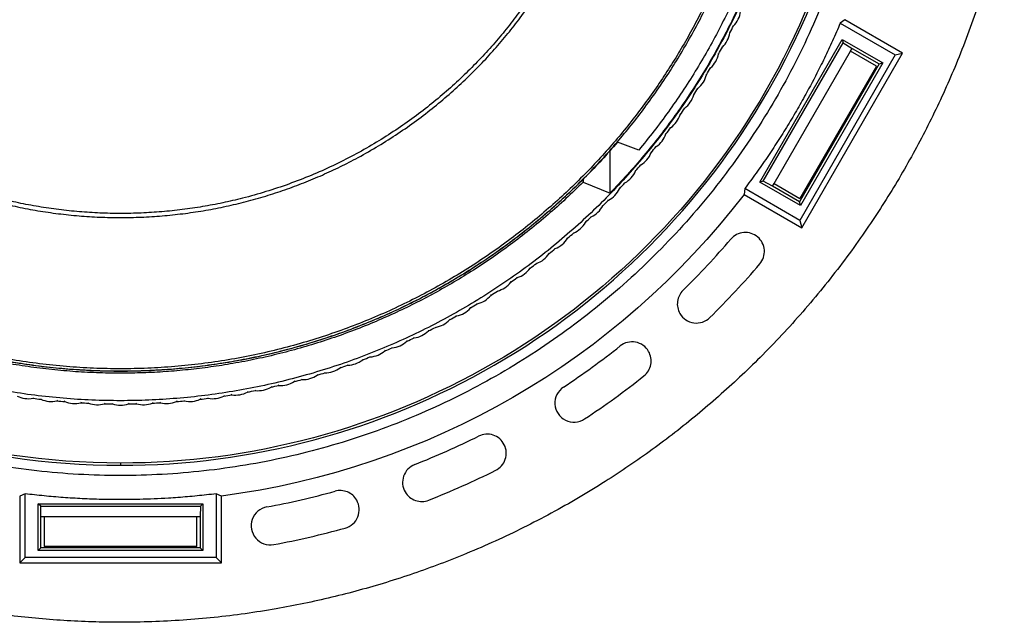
# Model space of a CAD drawing. Header units: millimetres. Extents: x 224 to 956, y 38 to 794.
# Tile 97 of 130: x 579 to 656, y 622 to 670. Entities that reach past the tile are written whole.
import ezdxf

# ---------------------------------------------------------------- set-up
doc = ezdxf.new("R2010")
doc.units = ezdxf.units.MM

msp = doc.modelspace()

# ---------------------------------------------------------------- linework, layer by layer
at = {"color": 179, "linetype": 'Continuous', "lineweight": 25}
for p, q in [((643.638, 669.54), (643.274, 669.267)), ((648.168, 666.925), (643.638, 669.54)), ((634.837, 669.04), (634.898, 669.056)), ((643.274, 669.267), (647.595, 666.772)), ((634.592, 668.56), (634.615, 668.501)), ((636.966, 656.789), (643.426, 667.978)), ((643.426, 667.978), (646.607, 666.141)), ((643.426, 667.978), (643.497, 667.713)), ((633.963, 667.377), (634.025, 667.391)), ((637.231, 656.86), (643.497, 667.713)), ((643.497, 667.713), (644.199, 667.289)), ((644.074, 667.073), (644.199, 667.289)), ((644.199, 667.289), (646.321, 666.064)), ((633.702, 666.906), (633.723, 666.846)), ((638.074, 656.68), (644.074, 667.073)), ((647.595, 666.772), (640.095, 653.781)), ((640.249, 653.209), (648.168, 666.925)), ((646.109, 665.898), (644.074, 667.073)), ((647.595, 666.772), (648.168, 666.925)), ((633.032, 665.746), (633.094, 665.758)), ((646.321, 666.064), (640.071, 655.239)), ((646.109, 665.898), (640.109, 655.505)), ((646.607, 666.141), (640.148, 654.952)), ((646.321, 666.064), (646.607, 666.141)), ((632.755, 665.284), (632.773, 665.224)), ((632.045, 664.148), (632.108, 664.158)), ((631.752, 663.697), (631.768, 663.636)), ((631.003, 662.586), (631.065, 662.594)), ((630.694, 662.145), (630.708, 662.083)), ((629.906, 661.061), (629.969, 661.067)), ((629.582, 660.631), (629.594, 660.569)), ((627.45, 659.305), (625.774, 659.918)), ((628.758, 659.576), (628.821, 659.579)), ((625.207, 655.925), (625.207, 659.277)), ((628.419, 659.157), (628.429, 659.095)), ((627.558, 658.131), (627.621, 658.132)), ((627.204, 657.724), (627.212, 657.662)), ((623.086, 657.012), (623.091, 656.793)), ((623.091, 656.793), (625.207, 655.925)), ((625.941, 656.335), (625.946, 656.272)), ((626.308, 656.729), (626.371, 656.728)), ((635.774, 656.276), (635.719, 655.824)), ((640.095, 653.781), (635.774, 656.276)), ((637.231, 656.86), (636.966, 656.789)), ((640.148, 654.952), (636.966, 656.789)), ((637.949, 656.464), (637.231, 656.86)), ((637.949, 656.464), (638.074, 656.68)), ((640.071, 655.239), (637.949, 656.464)), ((638.074, 656.68), (640.109, 655.505)), ((635.719, 655.824), (640.249, 653.209)), ((624.629, 654.991), (624.633, 654.928)), ((625.01, 655.372), (625.073, 655.368)), ((640.148, 654.952), (640.071, 655.239)), ((623.666, 654.06), (623.729, 654.055)), ((623.272, 653.693), (623.273, 653.63)), ((640.095, 653.781), (640.249, 653.209)), ((621.87, 652.443), (621.869, 652.38)), ((622.276, 652.797), (622.339, 652.789)), ((620.425, 651.243), (620.422, 651.18)), ((620.844, 651.582), (620.906, 651.572)), ((618.939, 650.094), (618.934, 650.031)), ((619.37, 650.418), (619.432, 650.406)), ((617.415, 648.998), (617.407, 648.935)), ((617.856, 649.307), (617.917, 649.293)), ((615.852, 647.956), (615.842, 647.893)), ((616.304, 648.249), (616.365, 648.233)), ((614.716, 647.246), (614.777, 647.227)), ((613.095, 646.299), (613.154, 646.278)), ((614.255, 646.968), (614.243, 646.906)), ((612.624, 646.037), (612.609, 645.976)), ((610.961, 645.164), (610.945, 645.103)), ((611.441, 645.409), (611.5, 645.386)), ((609.269, 644.349), (609.25, 644.289)), ((609.757, 644.577), (609.815, 644.552)), ((607.549, 643.594), (607.529, 643.534)), ((608.045, 643.804), (608.102, 643.778)), ((604.546, 642.441), (604.601, 642.41)), ((605.804, 642.899), (605.782, 642.84)), ((606.307, 643.092), (606.364, 643.064)), ((602.247, 641.694), (602.221, 641.637)), ((602.763, 641.852), (602.817, 641.819)), ((604.036, 642.266), (604.012, 642.208)), ((599.14, 640.862), (599.192, 640.825)), ((600.44, 641.186), (600.411, 641.129)), ((600.96, 641.325), (601.013, 641.291)), ((594.925, 640.042), (594.891, 639.989)), ((595.457, 640.127), (595.506, 640.087)), ((596.776, 640.359), (596.744, 640.305)), ((597.305, 640.462), (597.355, 640.424)), ((598.615, 640.74), (598.585, 640.685)), ((579.95, 639.856), (579.902, 639.814)), ((580.484, 639.79), (580.521, 639.739)), ((581.816, 639.65), (581.77, 639.607)), ((582.353, 639.603), (582.391, 639.553)), ((583.689, 639.51), (583.645, 639.465)), ((584.227, 639.482), (584.267, 639.433)), ((585.566, 639.435), (585.523, 639.389)), ((586.104, 639.426), (586.146, 639.378)), ((587.444, 639.426), (587.402, 639.378)), ((587.982, 639.435), (588.026, 639.389)), ((589.321, 639.482), (589.281, 639.433)), ((589.859, 639.51), (589.904, 639.465)), ((591.195, 639.603), (591.157, 639.553)), ((591.732, 639.65), (591.778, 639.607)), ((593.064, 639.79), (593.028, 639.739)), ((593.599, 639.856), (593.646, 639.814)), ((586.774, 634.727), (586.774, 634.552)), ((579.274, 632.317), (578.855, 632.138)), ((579.274, 627.327), (579.274, 632.317)), ((594.693, 632.138), (594.274, 632.317)), ((594.274, 632.317), (594.274, 627.327)), ((578.855, 632.138), (578.855, 626.907)), ((580.315, 631.541), (593.234, 631.541)), ((580.315, 627.867), (580.315, 631.541)), ((580.508, 631.347), (580.315, 631.541)), ((593.234, 631.541), (593.04, 631.347)), ((593.234, 631.541), (593.234, 627.867)), ((594.693, 626.907), (594.693, 632.138)), ((580.524, 630.527), (580.508, 631.347)), ((580.508, 631.347), (593.04, 631.347)), ((593.04, 631.347), (593.024, 630.527)), ((580.524, 628.076), (580.524, 630.527)), ((580.524, 630.527), (580.774, 630.527)), ((580.774, 630.527), (592.774, 630.527)), ((580.774, 630.527), (580.774, 628.176)), ((592.774, 630.527), (593.024, 630.527)), ((592.774, 628.176), (592.774, 630.527)), ((593.024, 630.527), (593.024, 628.076)), ((580.315, 627.867), (580.524, 628.076)), ((593.234, 627.867), (580.315, 627.867)), ((593.024, 628.076), (580.524, 628.076)), ((592.774, 628.176), (580.774, 628.176)), ((593.024, 628.076), (593.234, 627.867)), ((579.274, 627.327), (578.855, 626.907)), ((578.855, 626.907), (594.693, 626.907)), ((594.274, 627.327), (579.274, 627.327)), ((594.274, 627.327), (594.693, 626.907))]:
    msp.add_line(p, q, dxfattribs=at)
for points, knots in [([(586.774, 634.552), (597.073, 634.552), (607.192, 637.263), (625.031, 647.563), (632.438, 654.97), (642.737, 672.809), (645.449, 682.927), (645.449, 703.526), (642.737, 713.645), (632.438, 731.483), (625.031, 738.891), (607.192, 749.19), (597.073, 751.901), (586.774, 751.901)], [0, 0, 0, 0, 0.1666667, 0.1666667, 0.3333333, 0.3333333, 0.5, 0.5, 0.6666667, 0.6666667, 0.8333333, 0.8333333, 1, 1, 1, 1]), ([(586.774, 751.727), (597.043, 751.727), (607.131, 749.023), (624.917, 738.755), (632.302, 731.369), (642.571, 713.584), (645.274, 703.495), (645.274, 682.958), (642.571, 672.869), (632.302, 655.084), (624.917, 647.698), (607.131, 637.43), (597.043, 634.727), (586.774, 634.727)], [0, 0, 0, 0, 0.1666667, 0.1666667, 0.3333333, 0.3333333, 0.5, 0.5, 0.6666667, 0.6666667, 0.8333333, 0.8333333, 1, 1, 1, 1]), ([(544.896, 734.323), (536.801, 726.074), (531.322, 715.617), (526.973, 692.916), (528.199, 681.174), (537.145, 659.861), (544.667, 650.762), (563.916, 637.966), (575.217, 634.552), (586.774, 634.552)], [0, 0, 0, 0, 0.25, 0.25, 0.5, 0.5, 0.75, 0.75, 1, 1, 1, 1]), ([(586.774, 634.727), (575.264, 634.727), (564.008, 638.123), (544.829, 650.855), (537.33, 659.909), (528.394, 681.125), (527.154, 692.816), (531.443, 715.434), (536.876, 725.859), (544.917, 734.095)], [0, 0, 0, 0, 0.25, 0.25, 0.5, 0.5, 0.75, 0.75, 1, 1, 1, 1]), ([(535.501, 693.227), (535.504, 692.741), (535.513, 691.757), (535.579, 690.26), (535.69, 688.724), (535.854, 687.149), (536.07, 685.545), (536.344, 683.915), (536.678, 682.259), (537.077, 680.571), (537.521, 678.942), (538.003, 677.377), (538.516, 675.878), (539.087, 674.363), (539.72, 672.835), (540.417, 671.295), (541.166, 669.778), (541.965, 668.285), (542.812, 666.82), (543.725, 665.356), (544.705, 663.897), (545.734, 662.474), (546.81, 661.088), (547.931, 659.742), (549.116, 658.414), (550.365, 657.109), (551.68, 655.83), (553.059, 654.582), (554.502, 653.368), (556.009, 652.193), (557.578, 651.062), (559.209, 649.978), (560.898, 648.946), (562.645, 647.97), (564.446, 647.055), (566.299, 646.204), (568.199, 645.421), (570.145, 644.71), (572.131, 644.074), (574.153, 643.516), (576.207, 643.039), (578.287, 642.645), (580.39, 642.337), (582.509, 642.116), (584.639, 641.983), (586.774, 641.938), (588.91, 641.983), (591.04, 642.116), (593.158, 642.337), (595.261, 642.645), (597.342, 643.039), (599.395, 643.516), (601.418, 644.074), (603.404, 644.71), (605.349, 645.421), (607.25, 646.204), (609.102, 647.055), (610.903, 647.97), (612.65, 648.946), (614.339, 649.978), (615.97, 651.062), (617.539, 652.193), (619.046, 653.368), (620.489, 654.582), (621.868, 655.83), (623.183, 657.109), (624.432, 658.414), (625.617, 659.742), (626.738, 661.088), (627.836, 662.502), (628.905, 663.984), (629.938, 665.531), (630.895, 667.084), (631.779, 668.639), (632.593, 670.19), (633.38, 671.825), (634.131, 673.541), (634.837, 675.333), (635.459, 677.105), (636.006, 678.862), (636.48, 680.601), (636.884, 682.319), (637.221, 684.003), (637.494, 685.652), (637.707, 687.253), (637.865, 688.808), (637.972, 690.315), (638.036, 691.784), (638.044, 692.75), (638.048, 693.227)], [0, 0, 0, 0, 0.009039, 0.018334, 0.027893, 0.037722, 0.047828, 0.05803, 0.068512, 0.079278, 0.090336, 0.09995, 0.109779, 0.119827, 0.130096, 0.140586, 0.1513, 0.161607, 0.172115, 0.182823, 0.19373, 0.204835, 0.215534, 0.226408, 0.237454, 0.248671, 0.260055, 0.271602, 0.283309, 0.29517, 0.30718, 0.319334, 0.331624, 0.344044, 0.356587, 0.369244, 0.382006, 0.394865, 0.407811, 0.420835, 0.433925, 0.447072, 0.460264, 0.47349, 0.48674, 0.500001, 0.513261, 0.526511, 0.539737, 0.552929, 0.566076, 0.579166, 0.59219, 0.605136, 0.617995, 0.630757, 0.643414, 0.655957, 0.668377, 0.680667, 0.692821, 0.704831, 0.716692, 0.728399, 0.739946, 0.75133, 0.762547, 0.773594, 0.784467, 0.795166, 0.806938, 0.818487, 0.829811, 0.84091, 0.851785, 0.862435, 0.8747, 0.886658, 0.898311, 0.909664, 0.92092, 0.931875, 0.942533, 0.952903, 0.962989, 0.972626, 0.982002, 0.991125, 1, 1, 1, 1]), ([(637.869, 693.227), (637.865, 692.743), (637.857, 691.762), (637.791, 690.271), (637.68, 688.74), (637.517, 687.17), (637.301, 685.572), (637.029, 683.947), (636.696, 682.297), (636.299, 680.615), (635.856, 678.992), (635.375, 677.432), (634.865, 675.938), (634.295, 674.429), (633.665, 672.906), (632.97, 671.372), (632.224, 669.86), (631.427, 668.372), (630.583, 666.912), (629.673, 665.453), (628.697, 663.999), (627.671, 662.581), (626.599, 661.2), (625.482, 659.858), (624.301, 658.535), (623.056, 657.234), (621.746, 655.96), (620.372, 654.716), (618.934, 653.507), (617.432, 652.336), (615.868, 651.209), (614.243, 650.129), (612.56, 649.1), (610.819, 648.128), (609.025, 647.216), (607.178, 646.368), (605.284, 645.587), (603.346, 644.879), (601.367, 644.245), (599.351, 643.689), (597.305, 643.214), (595.231, 642.821), (593.136, 642.514), (591.025, 642.294), (588.902, 642.161), (586.774, 642.117), (584.646, 642.161), (582.524, 642.294), (580.412, 642.514), (578.317, 642.821), (576.244, 643.214), (574.197, 643.689), (572.182, 644.245), (570.203, 644.879), (568.264, 645.587), (566.37, 646.368), (564.524, 647.216), (562.729, 648.128), (560.988, 649.1), (559.305, 650.129), (557.68, 651.209), (556.116, 652.336), (554.615, 653.507), (553.176, 654.716), (551.802, 655.96), (550.492, 657.234), (549.247, 658.535), (548.066, 659.858), (546.95, 661.2), (545.855, 662.609), (544.79, 664.086), (543.761, 665.628), (542.807, 667.175), (541.926, 668.724), (541.115, 670.271), (540.331, 671.9), (539.582, 673.609), (538.879, 675.396), (538.259, 677.161), (537.714, 678.912), (537.242, 680.645), (536.838, 682.357), (536.503, 684.035), (536.231, 685.678), (536.019, 687.274), (535.861, 688.823), (535.755, 690.325), (535.691, 691.789), (535.683, 692.752), (535.679, 693.227)], [0, 0, 0, 0, 0.009039, 0.018334, 0.027893, 0.037722, 0.047828, 0.05803, 0.068512, 0.079278, 0.090336, 0.09995, 0.109779, 0.119827, 0.130096, 0.140586, 0.1513, 0.161607, 0.172115, 0.182823, 0.19373, 0.204835, 0.215534, 0.226408, 0.237454, 0.248671, 0.260055, 0.271602, 0.283309, 0.29517, 0.30718, 0.319334, 0.331624, 0.344044, 0.356587, 0.369244, 0.382006, 0.394865, 0.407811, 0.420835, 0.433925, 0.447072, 0.460264, 0.47349, 0.48674, 0.500001, 0.513261, 0.526511, 0.539737, 0.552929, 0.566076, 0.579166, 0.59219, 0.605136, 0.617995, 0.630757, 0.643414, 0.655957, 0.668377, 0.680667, 0.692821, 0.704831, 0.716692, 0.728399, 0.739946, 0.75133, 0.762547, 0.773594, 0.784467, 0.795166, 0.806938, 0.818487, 0.829811, 0.84091, 0.851785, 0.862435, 0.8747, 0.886658, 0.898311, 0.909664, 0.92092, 0.931875, 0.942533, 0.952903, 0.962989, 0.972626, 0.982002, 0.991125, 1, 1, 1, 1]), ([(547.552, 693.227), (547.556, 692.812), (547.564, 691.968), (547.628, 690.685), (547.735, 689.363), (547.893, 688.005), (548.105, 686.61), (548.377, 685.181), (548.712, 683.719), (549.101, 682.28), (549.54, 680.869), (550.027, 679.489), (550.579, 678.092), (551.201, 676.681), (551.892, 675.27), (552.654, 673.861), (553.487, 672.46), (554.4, 671.063), (555.363, 669.719), (556.371, 668.431), (557.417, 667.199), (558.535, 665.991), (559.723, 664.809), (560.983, 663.66), (562.314, 662.55), (563.715, 661.483), (565.183, 660.466), (566.718, 659.504), (568.226, 658.654), (569.694, 657.908), (571.111, 657.256), (572.565, 656.658), (574.053, 656.114), (575.573, 655.627), (577.119, 655.2), (578.691, 654.835), (580.282, 654.534), (581.89, 654.299), (583.511, 654.129), (585.141, 654.027), (586.774, 653.993), (588.408, 654.027), (590.037, 654.129), (591.658, 654.299), (593.266, 654.534), (594.858, 654.835), (596.429, 655.2), (597.976, 655.627), (599.495, 656.114), (600.983, 656.658), (602.437, 657.256), (603.854, 657.908), (605.322, 658.654), (606.83, 659.504), (608.365, 660.466), (609.834, 661.483), (611.234, 662.55), (612.565, 663.66), (613.825, 664.809), (615.014, 665.991), (616.131, 667.199), (617.177, 668.431), (618.192, 669.727), (619.166, 671.088), (620.093, 672.511), (620.938, 673.937), (621.704, 675.363), (622.39, 676.774), (623, 678.168), (623.54, 679.539), (624.016, 680.894), (624.45, 682.289), (624.836, 683.719), (625.171, 685.181), (625.443, 686.61), (625.655, 688.005), (625.813, 689.363), (625.92, 690.685), (625.984, 691.968), (625.992, 692.812), (625.996, 693.227)], [0, 0, 0, 0, 0.010105, 0.02053, 0.031285, 0.04238, 0.053823, 0.065625, 0.077793, 0.090336, 0.101898, 0.113772, 0.125962, 0.13847, 0.1513, 0.164215, 0.177443, 0.190983, 0.204834, 0.217694, 0.230804, 0.244163, 0.257764, 0.271601, 0.285667, 0.299955, 0.314454, 0.329153, 0.344042, 0.356584, 0.369241, 0.382004, 0.394863, 0.40781, 0.420833, 0.433924, 0.447071, 0.460263, 0.47349, 0.486739, 0.5, 0.513261, 0.52651, 0.539737, 0.552929, 0.566076, 0.579167, 0.59219, 0.605137, 0.617996, 0.630759, 0.643416, 0.655958, 0.670847, 0.685546, 0.700045, 0.714333, 0.728399, 0.742236, 0.755837, 0.769196, 0.782306, 0.795166, 0.809265, 0.823043, 0.836497, 0.849627, 0.862434, 0.874699, 0.886657, 0.898311, 0.909664, 0.922207, 0.934375, 0.946177, 0.95762, 0.968715, 0.97947, 0.989895, 1, 1, 1, 1]), ([(625.675, 693.227), (625.671, 692.815), (625.663, 691.979), (625.6, 690.706), (625.493, 689.395), (625.336, 688.048), (625.126, 686.664), (624.857, 685.247), (624.524, 683.797), (624.139, 682.37), (623.703, 680.971), (623.22, 679.602), (622.672, 678.216), (622.055, 676.817), (621.37, 675.417), (620.615, 674.02), (619.788, 672.631), (618.883, 671.245), (617.928, 669.912), (616.928, 668.634), (615.891, 667.413), (614.782, 666.214), (613.603, 665.042), (612.354, 663.902), (611.034, 662.801), (609.645, 661.743), (608.188, 660.734), (606.666, 659.78), (605.081, 658.887), (603.436, 658.059), (601.736, 657.302), (599.985, 656.622), (598.188, 656.022), (596.453, 655.536), (594.791, 655.15), (593.213, 654.851), (591.618, 654.618), (590.01, 654.45), (588.394, 654.349), (586.774, 654.315), (585.154, 654.349), (583.538, 654.45), (581.93, 654.618), (580.335, 654.851), (578.757, 655.15), (577.199, 655.512), (575.664, 655.935), (574.158, 656.418), (572.682, 656.957), (571.24, 657.551), (569.834, 658.197), (568.378, 658.937), (566.883, 659.78), (565.36, 660.734), (563.904, 661.743), (562.515, 662.801), (561.195, 663.902), (559.945, 665.042), (558.766, 666.214), (557.658, 667.413), (556.62, 668.634), (555.614, 669.92), (554.648, 671.269), (553.728, 672.68), (552.89, 674.095), (552.131, 675.509), (551.45, 676.909), (550.845, 678.291), (550.31, 679.651), (549.838, 680.995), (549.407, 682.378), (549.024, 683.797), (548.692, 685.247), (548.422, 686.664), (548.212, 688.048), (548.055, 689.395), (547.949, 690.706), (547.885, 691.979), (547.877, 692.815), (547.874, 693.227)], [0, 0, 0, 0, 0.010105, 0.02053, 0.031285, 0.04238, 0.053823, 0.065625, 0.077793, 0.090336, 0.101899, 0.113773, 0.125962, 0.13847, 0.1513, 0.164216, 0.177444, 0.190984, 0.204835, 0.217694, 0.230805, 0.244163, 0.257764, 0.271601, 0.285668, 0.299955, 0.314454, 0.329154, 0.344043, 0.359107, 0.374334, 0.389708, 0.405213, 0.420832, 0.433923, 0.44707, 0.460262, 0.473488, 0.486738, 0.499999, 0.51326, 0.526509, 0.539736, 0.552928, 0.566075, 0.579166, 0.592189, 0.605136, 0.617995, 0.630758, 0.643415, 0.655957, 0.670846, 0.685546, 0.700045, 0.714332, 0.728399, 0.742236, 0.755837, 0.769195, 0.782306, 0.795165, 0.809265, 0.823043, 0.836497, 0.849627, 0.862434, 0.874699, 0.886657, 0.898311, 0.909664, 0.922207, 0.934375, 0.946177, 0.95762, 0.968715, 0.97947, 0.989895, 1, 1, 1, 1]), ([(645.453, 683.533), (645.409, 683.271), (645.32, 682.746), (645.174, 681.961), (645.018, 681.179), (644.851, 680.399), (644.614, 679.362), (644.357, 678.329), (643.862, 676.5), (643.138, 674.148), (641.997, 671.061), (640.687, 668.041), (639.211, 665.099), (637.576, 662.243), (635.189, 658.562), (631.828, 654.216), (627.246, 649.48), (622.168, 645.279), (616.657, 641.664), (610.781, 638.68), (604.611, 636.363), (598.224, 634.741), (592.783, 633.985), (588.402, 633.744), (585.111, 633.745), (581.824, 633.928), (578.553, 634.292), (575.307, 634.837), (572.738, 635.416), (570.83, 635.924), (569.566, 636.291), (568.311, 636.686), (567.064, 637.106), (566.241, 637.41), (565.829, 637.562)], [0, 0, 0, 0, 0.0076, 0.015197, 0.022791, 0.030383, 0.037976, 0.053168, 0.06077, 0.092083, 0.123397, 0.154711, 0.186025, 0.217339, 0.248653, 0.311256, 0.37386, 0.436464, 0.499068, 0.561671, 0.624275, 0.686879, 0.749482, 0.780796, 0.81211, 0.843424, 0.874738, 0.906052, 0.937366, 0.949899, 0.962422, 0.974943, 0.987467, 1, 1, 1, 1]), ([(639.408, 683.134), (639.386, 683.005), (639.234, 682.136), (638.863, 680.546), (638.295, 678.382), (637.633, 676.257), (636.89, 674.174), (636.062, 672.124), (635.144, 670.097), (634.137, 668.098), (633.04, 666.132), (631.861, 664.213), (630.603, 662.345), (629.276, 660.543), (627.883, 658.808), (626.429, 657.142), (624.907, 655.538), (623.311, 653.988), (621.641, 652.497), (619.901, 651.069), (618.101, 649.715), (616.247, 648.438), (614.351, 647.247), (612.42, 646.143), (610.456, 645.125), (608.453, 644.19), (606.4, 643.332), (604.3, 642.556), (602.157, 641.865), (599.987, 641.264), (597.794, 640.755), (595.594, 640.342), (593.392, 640.021), (591.192, 639.794), (588.985, 639.657), (586.761, 639.611), (584.523, 639.658), (582.276, 639.8), (580.036, 640.036), (577.809, 640.366), (575.611, 640.786), (573.445, 641.295), (571.314, 641.889), (569.21, 642.57), (567.124, 643.342), (565.059, 644.205), (563.019, 645.16), (561.022, 646.2), (559.07, 647.323), (557.179, 648.519), (555.35, 649.786), (553.585, 651.119), (551.877, 652.523), (550.218, 654.006), (548.612, 655.566), (547.065, 657.201), (545.587, 658.9), (544.182, 660.66), (542.86, 662.466), (541.622, 664.315), (540.468, 666.201), (539.393, 668.134), (538.393, 670.121), (537.47, 672.161), (536.629, 674.249), (535.877, 676.372), (535.212, 678.523), (534.651, 680.689), (534.295, 682.228), (534.154, 683.044), (534.138, 683.133)], [0, 0, 0, 0, 0.002656, 0.017859, 0.033061, 0.047993, 0.062924, 0.077855, 0.092786, 0.107989, 0.123192, 0.138394, 0.153597, 0.1688, 0.183731, 0.198662, 0.213593, 0.228525, 0.243727, 0.25893, 0.274133, 0.289335, 0.304538, 0.319469, 0.3344, 0.349332, 0.364263, 0.379465, 0.394668, 0.409871, 0.425073, 0.440276, 0.455207, 0.470139, 0.48507, 0.500001, 0.515204, 0.530406, 0.545609, 0.560812, 0.576014, 0.590946, 0.605877, 0.620808, 0.635739, 0.650942, 0.666145, 0.681347, 0.69655, 0.711753, 0.726684, 0.741615, 0.756546, 0.771478, 0.78668, 0.801883, 0.817086, 0.832288, 0.847491, 0.862422, 0.877353, 0.892285, 0.907216, 0.922419, 0.937621, 0.952824, 0.968027, 0.983229, 0.99816, 1, 1, 1, 1]), ([(638.642, 679.877), (638.47, 679.239), (638.127, 677.962), (637.522, 676.072), (636.853, 674.204), (636.114, 672.362), (635.308, 670.549), (634.435, 668.768), (633.496, 667.02), (632.494, 665.307), (631.429, 663.633), (630.302, 662), (629.116, 660.409), (627.871, 658.865), (626.573, 657.363), (625.662, 656.405), (625.207, 655.925)], [0, 0, 0, 0, 0.071429, 0.142857, 0.214286, 0.285714, 0.357143, 0.428571, 0.5, 0.571429, 0.642857, 0.714286, 0.785714, 0.857143, 0.928571, 1, 1, 1, 1]), ([(637.91, 679.432), (637.738, 678.821), (637.395, 677.598), (636.796, 675.789), (636.138, 674.001), (635.414, 672.238), (634.628, 670.503), (633.78, 668.797), (632.871, 667.122), (631.903, 665.482), (630.876, 663.877), (629.791, 662.31), (628.655, 660.781), (627.852, 659.797), (627.45, 659.305)], [0, 0, 0, 0, 0.083333, 0.166667, 0.25, 0.333333, 0.416667, 0.5, 0.583333, 0.666667, 0.75, 0.833333, 0.916667, 1, 1, 1, 1]), ([(656.154, 678.17), (656.124, 678.026), (655.931, 677.081), (655.497, 675.351), (654.844, 672.986), (654.102, 670.647), (653.282, 668.334), (652.41, 666.12), (651.494, 664.004), (650.545, 661.986), (649.532, 659.998), (648.457, 658.043), (647.322, 656.123), (646.126, 654.24), (644.831, 652.333), (643.429, 650.41), (641.916, 648.478), (640.337, 646.6), (638.694, 644.777), (637.04, 643.065), (635.385, 641.461), (633.735, 639.96), (632.039, 638.511), (630.298, 637.116), (628.514, 635.777), (626.689, 634.494), (624.762, 633.229), (622.731, 631.988), (620.594, 630.783), (618.416, 629.652), (616.201, 628.596), (614.018, 627.648), (611.875, 626.799), (609.776, 626.043), (606.947, 625.124), (604.077, 624.339), (601.174, 623.69), (598.91, 623.258), (596.559, 622.89), (594.123, 622.593), (591.678, 622.383), (589.228, 622.251), (587.592, 622.235), (586.774, 622.227)], [0, 0, 0, 0, 0.00457, 0.030035, 0.055499, 0.080964, 0.106428, 0.131892, 0.155042, 0.178192, 0.201341, 0.224491, 0.24764, 0.27079, 0.29394, 0.319404, 0.344868, 0.370333, 0.395797, 0.421262, 0.444411, 0.467561, 0.49071, 0.51386, 0.53701, 0.560159, 0.583309, 0.608773, 0.634238, 0.659702, 0.685166, 0.710631, 0.73378, 0.75693, 0.78008, 0.826379, 0.849529, 0.872678, 0.898143, 0.923607, 0.949071, 0.974536, 1, 1, 1, 1]), ([(643.274, 669.267), (643.175, 669.036), (642.977, 668.575), (642.671, 667.888), (642.356, 667.206), (642.033, 666.527), (641.482, 665.402), (640.902, 664.291), (640.296, 663.195), (639.799, 662.323), (639.159, 661.245), (638.36, 659.971), (637.53, 658.718), (636.671, 657.484), (636.073, 656.679), (635.774, 656.276)], [0, 0, 0, 0, 0.050046, 0.100061, 0.150054, 0.200032, 0.250002, 0.399944, 0.449959, 0.500005, 0.600064, 0.700033, 0.799972, 0.899941, 1, 1, 1, 1]), ([(625.774, 659.918), (625.37, 659.454), (624.561, 658.527), (623.284, 657.192), (621.965, 655.9), (620.598, 654.658), (619.188, 653.466), (617.736, 652.325), (616.244, 651.237), (614.714, 650.204), (613.147, 649.226), (611.547, 648.305), (609.914, 647.443), (608.251, 646.64), (606.561, 645.897), (604.844, 645.216), (603.105, 644.596), (601.344, 644.04), (599.564, 643.548), (597.768, 643.119), (595.958, 642.756), (594.135, 642.458), (592.303, 642.226), (590.464, 642.06), (588.62, 641.961), (586.774, 641.927), (584.928, 641.961), (583.084, 642.06), (581.245, 642.226), (579.413, 642.458), (577.591, 642.756), (575.78, 643.119), (573.984, 643.548), (572.204, 644.04), (570.443, 644.596), (568.704, 645.216), (566.988, 645.897), (565.297, 646.64), (563.634, 647.443), (562.002, 648.305), (560.401, 649.226), (558.834, 650.204), (557.304, 651.237), (555.812, 652.325), (554.36, 653.466), (552.95, 654.658), (551.584, 655.9), (550.264, 657.192), (548.988, 658.527), (548.179, 659.454), (547.774, 659.918)], [0, 0, 0, 0, 0.020833, 0.041667, 0.0625, 0.083333, 0.104167, 0.125, 0.145833, 0.166667, 0.1875, 0.208333, 0.229167, 0.25, 0.270833, 0.291667, 0.3125, 0.333333, 0.354167, 0.375, 0.395833, 0.416667, 0.4375, 0.458333, 0.479167, 0.5, 0.520833, 0.541667, 0.5625, 0.583333, 0.604167, 0.625, 0.645833, 0.666667, 0.6875, 0.708333, 0.729167, 0.75, 0.770833, 0.791667, 0.8125, 0.833333, 0.854167, 0.875, 0.895833, 0.916667, 0.9375, 0.958333, 0.979167, 1, 1, 1, 1]), ([(623.091, 656.793), (622.642, 656.355), (621.745, 655.479), (620.338, 654.228), (618.89, 653.026), (617.398, 651.879), (615.866, 650.786), (614.324, 649.771), (612.778, 648.829), (611.232, 647.959), (609.657, 647.142), (608.054, 646.381), (606.393, 645.661), (604.675, 644.987), (602.899, 644.364), (601.101, 643.807), (599.284, 643.317), (597.451, 642.892), (595.638, 642.542), (593.849, 642.263), (592.088, 642.049), (590.32, 641.896), (588.548, 641.804), (586.738, 641.773), (584.893, 641.807), (583.013, 641.91), (581.139, 642.082), (579.273, 642.322), (577.416, 642.631), (575.607, 643), (573.848, 643.424), (572.138, 643.899), (570.446, 644.433), (568.773, 645.025), (567.089, 645.688), (565.396, 646.424), (563.699, 647.237), (562.032, 648.112), (560.399, 649.047), (558.801, 650.041), (557.27, 651.073), (555.806, 652.137), (554.407, 653.229), (553.048, 654.37), (551.726, 655.553), (550.88, 656.38), (550.457, 656.793)], [0, 0, 0, 0, 0.023333, 0.046667, 0.07, 0.093333, 0.116666, 0.14, 0.162, 0.184, 0.206, 0.228, 0.25, 0.273333, 0.296667, 0.32, 0.343333, 0.366666, 0.39, 0.412, 0.434, 0.456, 0.478, 0.5, 0.523333, 0.546667, 0.57, 0.593333, 0.616666, 0.64, 0.662, 0.684, 0.706, 0.728, 0.75, 0.773333, 0.796667, 0.82, 0.843333, 0.866666, 0.89, 0.912, 0.934, 0.956, 0.978, 1, 1, 1, 1]), ([(636.961, 650.363), (637.219, 650.666), (637.347, 651.058), (637.284, 651.851), (637.097, 652.219), (636.492, 652.736), (636.099, 652.864), (635.306, 652.801), (634.938, 652.614), (634.68, 652.311)], [0, 0, 0, 0, 0.25, 0.25, 0.5, 0.5, 0.75, 0.75, 1, 1, 1, 1]), ([(630.931, 648.292), (630.694, 648.059), (630.541, 647.754), (630.452, 647.095), (630.518, 646.76), (630.684, 646.472)], [0, 0, 0, 0, 0.5, 0.5, 1, 1, 1, 1]), ([(630.684, 646.472), (630.916, 646.07), (631.321, 645.798), (632.24, 645.673), (632.703, 645.827), (633.034, 646.152)], [0, 0, 0, 0, 0.5, 0.5, 1, 1, 1, 1]), ([(628.225, 643.498), (628.007, 643.876), (627.635, 644.141), (626.777, 644.303), (626.334, 644.194), (625.993, 643.922)], [0, 0, 0, 0, 0.5, 0.5, 1, 1, 1, 1]), ([(627.86, 641.574), (628.141, 641.798), (628.333, 642.115), (628.467, 642.822), (628.405, 643.187), (628.225, 643.498)], [0, 0, 0, 0, 0.5, 0.5, 1, 1, 1, 1]), ([(621.546, 640.692), (621.099, 640.396), (620.844, 639.884), (620.91, 638.815), (621.225, 638.338), (622.184, 637.859), (622.755, 637.894), (623.202, 638.19)], [0, 0, 0, 0, 0.333333, 0.333333, 0.666667, 0.666667, 1, 1, 1, 1]), ([(616.223, 634.161), (616.579, 634.338), (616.85, 634.65), (617.103, 635.405), (617.074, 635.817), (616.719, 636.529), (616.407, 636.8), (615.653, 637.052), (615.241, 637.023), (614.885, 636.846)], [0, 0, 0, 0, 0.25, 0.25, 0.5, 0.5, 0.75, 0.75, 1, 1, 1, 1]), ([(609.864, 634.61), (609.458, 634.45), (609.141, 634.121), (608.853, 633.297), (608.896, 632.843), (609.114, 632.465)], [0, 0, 0, 0, 0.5, 0.5, 1, 1, 1, 1]), ([(594.274, 632.317), (594.025, 632.287), (593.527, 632.227), (592.779, 632.15), (592.03, 632.081), (591.281, 632.021), (590.031, 631.936), (588.779, 631.883), (587.527, 631.86), (586.523, 631.854), (585.27, 631.869), (583.767, 631.924), (582.267, 632.017), (580.768, 632.143), (579.772, 632.259), (579.274, 632.317)], [0, 0, 0, 0, 0.050046, 0.100061, 0.150054, 0.200032, 0.250002, 0.399944, 0.449959, 0.500005, 0.600064, 0.700033, 0.799972, 0.899941, 1, 1, 1, 1]), ([(605.31, 631.822), (605.144, 632.11), (604.887, 632.335), (604.271, 632.587), (603.93, 632.607), (603.61, 632.518)], [0, 0, 0, 0, 0.5, 0.5, 1, 1, 1, 1]), ([(609.114, 632.465), (609.294, 632.153), (609.58, 631.917), (610.258, 631.68), (610.629, 631.687), (610.963, 631.819)], [0, 0, 0, 0, 0.5, 0.5, 1, 1, 1, 1]), ([(604.412, 629.627), (604.859, 629.751), (605.224, 630.075), (605.575, 630.934), (605.542, 631.421), (605.31, 631.822)], [0, 0, 0, 0, 0.5, 0.5, 1, 1, 1, 1]), ([(598.255, 631.282), (597.728, 631.184), (597.293, 630.812), (596.936, 629.802), (597.04, 629.24), (597.736, 628.425), (598.275, 628.234), (598.802, 628.332)], [0, 0, 0, 0, 0.333333, 0.333333, 0.666667, 0.666667, 1, 1, 1, 1]), ([(586.774, 622.227), (586.031, 622.233), (584.544, 622.247), (582.315, 622.356), (580.091, 622.53), (577.874, 622.775), (575.665, 623.089), (573.468, 623.473), (571.21, 623.94), (568.898, 624.502), (566.844, 625.064), (565.596, 625.466), (565.127, 625.618)], [0, 0, 0, 0, 0.101383, 0.202767, 0.30415, 0.405533, 0.506916, 0.6083, 0.709683, 0.821204, 0.932724, 1, 1, 1, 1])]:
    msp.add_open_spline(points, degree=3, knots=knots, dxfattribs=at)
for points in [[(634.898, 669.056), (635.198, 669.364), (635.391, 669.76), (635.449, 670.186)], [(634.615, 668.501), (634.713, 668.691), (634.802, 668.865), (634.898, 669.056)], [(634.025, 667.391), (634.336, 667.688), (634.542, 668.077), (634.615, 668.501)], [(633.723, 666.846), (633.827, 667.033), (633.922, 667.204), (634.025, 667.391)], [(633.094, 665.758), (633.415, 666.044), (633.636, 666.426), (633.723, 666.846)], [(632.773, 665.224), (632.885, 665.407), (632.985, 665.574), (633.094, 665.758)], [(632.108, 664.158), (632.438, 664.433), (632.672, 664.806), (632.773, 665.224)], [(631.768, 663.636), (631.886, 663.814), (631.992, 663.978), (632.108, 664.158)], [(631.065, 662.594), (631.405, 662.857), (631.652, 663.222), (631.768, 663.636)], [(630.708, 662.083), (630.832, 662.258), (630.944, 662.418), (631.065, 662.594)], [(629.969, 661.067), (630.318, 661.317), (630.577, 661.674), (630.708, 662.083)], [(629.594, 660.569), (629.724, 660.739), (629.842, 660.895), (629.969, 661.067)], [(628.821, 659.579), (629.178, 659.817), (629.45, 660.165), (629.594, 660.569)], [(628.429, 659.095), (628.564, 659.26), (628.687, 659.412), (628.821, 659.579)], [(627.621, 658.132), (627.986, 658.358), (628.27, 658.695), (628.429, 659.095)], [(627.212, 657.662), (627.353, 657.822), (627.481, 657.97), (627.621, 658.132)], [(626.371, 656.728), (626.744, 656.941), (627.039, 657.268), (627.212, 657.662)], [(625.073, 655.368), (625.454, 655.568), (625.76, 655.885), (625.946, 656.272)], [(625.946, 656.272), (626.093, 656.428), (626.226, 656.571), (626.371, 656.728)], [(635.719, 655.824), (625.748, 642.776), (610.979, 634.249), (594.693, 632.138)], [(623.729, 654.055), (624.116, 654.241), (624.433, 654.547), (624.633, 654.928)], [(624.633, 654.928), (624.785, 655.078), (624.923, 655.216), (625.073, 655.368)], [(623.273, 653.63), (623.43, 653.774), (623.573, 653.908), (623.729, 654.055)], [(622.339, 652.789), (622.733, 652.961), (623.06, 653.256), (623.273, 653.63)], [(621.869, 652.38), (622.031, 652.519), (622.179, 652.648), (622.339, 652.789)], [(620.906, 651.572), (621.305, 651.731), (621.643, 652.014), (621.869, 652.38)], [(630.931, 648.292), (632.24, 649.578), (633.488, 650.916), (634.68, 652.311)], [(619.432, 650.406), (619.836, 650.551), (620.183, 650.822), (620.422, 651.18)], [(620.422, 651.18), (620.589, 651.314), (620.741, 651.437), (620.906, 651.572)], [(618.934, 650.031), (619.105, 650.159), (619.262, 650.277), (619.432, 650.406)], [(633.034, 646.152), (634.405, 647.5), (635.712, 648.901), (636.961, 650.363)], [(617.917, 649.293), (618.327, 649.423), (618.683, 649.682), (618.934, 650.031)], [(616.365, 648.233), (616.779, 648.349), (617.144, 648.595), (617.407, 648.935)], [(617.407, 648.935), (617.583, 649.057), (617.743, 649.169), (617.917, 649.293)], [(614.777, 647.227), (615.194, 647.329), (615.568, 647.563), (615.842, 647.893)], [(615.842, 647.893), (616.022, 648.009), (616.186, 648.115), (616.365, 648.233)], [(614.243, 646.906), (614.427, 647.015), (614.594, 647.116), (614.777, 647.227)], [(612.609, 645.976), (612.797, 646.079), (612.968, 646.173), (613.154, 646.278)], [(613.154, 646.278), (613.575, 646.365), (613.957, 646.585), (614.243, 646.906)], [(611.5, 645.386), (611.923, 645.458), (612.313, 645.665), (612.609, 645.976)], [(609.815, 644.552), (610.241, 644.61), (610.637, 644.803), (610.945, 645.103)], [(610.945, 645.103), (611.136, 645.199), (611.31, 645.288), (611.5, 645.386)], [(608.102, 643.778), (608.53, 643.82), (608.933, 644), (609.25, 644.289)], [(609.25, 644.289), (609.445, 644.378), (609.622, 644.461), (609.815, 644.552)], [(621.546, 640.692), (623.076, 641.705), (624.556, 642.78), (625.993, 643.922)], [(606.364, 643.064), (606.793, 643.091), (607.201, 643.256), (607.529, 643.534)], [(607.529, 643.534), (607.726, 643.617), (607.906, 643.693), (608.102, 643.778)], [(604.012, 642.208), (604.214, 642.276), (604.399, 642.34), (604.601, 642.41)], [(604.601, 642.41), (605.031, 642.423), (605.445, 642.574), (605.782, 642.84)], [(605.782, 642.84), (605.982, 642.916), (606.165, 642.986), (606.364, 643.064)], [(601.013, 641.291), (601.442, 641.273), (601.866, 641.395), (602.221, 641.637)], [(602.221, 641.637), (602.426, 641.698), (602.613, 641.756), (602.817, 641.819)], [(602.817, 641.819), (603.246, 641.817), (603.666, 641.953), (604.012, 642.208)], [(598.585, 640.685), (598.793, 640.732), (598.984, 640.776), (599.192, 640.825)], [(599.192, 640.825), (599.62, 640.793), (600.048, 640.9), (600.411, 641.129)], [(600.411, 641.129), (600.618, 641.184), (600.807, 641.234), (601.013, 641.291)], [(623.202, 638.19), (624.805, 639.251), (626.356, 640.378), (627.86, 641.574)], [(594.891, 639.989), (595.102, 640.022), (595.295, 640.052), (595.506, 640.087)], [(595.506, 640.087), (595.931, 640.025), (596.365, 640.101), (596.744, 640.305)], [(596.744, 640.305), (596.954, 640.345), (597.146, 640.382), (597.355, 640.424)], [(597.355, 640.424), (597.782, 640.377), (598.214, 640.468), (598.585, 640.685)], [(578.658, 639.989), (579.043, 639.799), (579.479, 639.738), (579.902, 639.814)], [(579.902, 639.814), (580.114, 639.787), (580.308, 639.763), (580.521, 639.739)], [(580.521, 639.739), (580.912, 639.562), (581.35, 639.516), (581.77, 639.607)], [(581.77, 639.607), (581.983, 639.587), (582.178, 639.57), (582.391, 639.553)], [(582.391, 639.553), (582.789, 639.39), (583.228, 639.359), (583.645, 639.465)], [(583.645, 639.465), (583.858, 639.453), (584.053, 639.443), (584.267, 639.433)], [(584.267, 639.433), (584.67, 639.283), (585.11, 639.268), (585.523, 639.389)], [(585.523, 639.389), (585.736, 639.384), (585.932, 639.38), (586.146, 639.378)], [(586.146, 639.378), (586.554, 639.243), (586.994, 639.243), (587.402, 639.378)], [(587.402, 639.378), (587.616, 639.38), (587.812, 639.384), (588.026, 639.389)], [(588.026, 639.389), (588.438, 639.268), (588.878, 639.283), (589.281, 639.433)], [(589.281, 639.433), (589.495, 639.443), (589.69, 639.453), (589.904, 639.465)], [(589.904, 639.465), (590.32, 639.359), (590.76, 639.39), (591.157, 639.553)], [(591.157, 639.553), (591.37, 639.57), (591.565, 639.587), (591.778, 639.607)], [(591.778, 639.607), (592.198, 639.516), (592.636, 639.562), (593.028, 639.739)], [(593.028, 639.739), (593.24, 639.763), (593.434, 639.787), (593.646, 639.814)], [(593.646, 639.814), (594.069, 639.738), (594.505, 639.799), (594.891, 639.989)], [(609.864, 634.61), (611.571, 635.283), (613.242, 636.027), (614.885, 636.846)], [(610.963, 631.819), (612.752, 632.524), (614.503, 633.303), (616.223, 634.161)], [(598.255, 631.282), (600.059, 631.616), (601.842, 632.027), (603.61, 632.518)], [(598.802, 628.332), (600.692, 628.682), (602.559, 629.113), (604.412, 629.627)]]:
    msp.add_open_spline(points, degree=3, dxfattribs=at)

doc.saveas('drawing.dxf')
